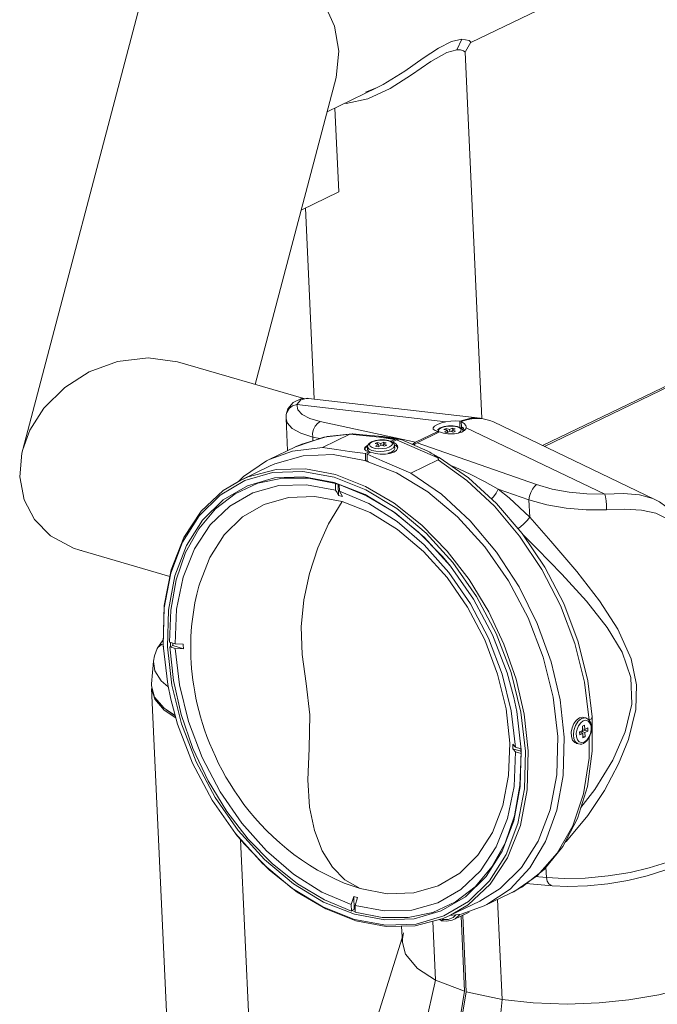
# Model space of a CAD drawing. Header units: millimetres. Extents: x 3925 to 5043, y -86 to 778.
# Tile 137 of 164: x 4746 to 4784, y 486 to 545. Entities that reach past the tile are written whole.
import ezdxf

# ---------------------------------------------------------------- set-up
doc = ezdxf.new("R2010")
doc.units = ezdxf.units.MM
doc.header["$LTSCALE"] = 46.255
for name, color, linetype in [('140-155102-0DXF_CONTINUOUS_LINE', 7, 'CONTINUOUS'), ('H30K-FRONT-CDXF_CONTINUOUS_LINE', 7, 'CONTINUOUS'), ('H30K-TOP-COVDXF_CONTINUOUS_LINE', 7, 'CONTINUOUS'), ('PJ-LENS-FUJIDXF_CONTINUOUS_LINE', 7, 'CONTINUOUS')]:
    doc.layers.add(name, color=color, linetype=linetype)

msp = doc.modelspace()

# ---------------------------------------------------------------- linework, layer by layer
at = {"layer": '140-155102-0DXF_CONTINUOUS_LINE', "color": 7, "linetype": 'Continuous', "lineweight": 0}
for p, q in [((4828.1844, 570.5381), (4772.6204, 543.7647)), ((4752.843, 546.3138), (4745.7241, 519.3337)), ((4772.0779, 543.9577), (4771.4587, 543.8179)), ((4771.7876, 543.3288), (4772.0779, 543.9577)), ((4772.5234, 543.8955), (4772.0779, 543.9577)), ((4772.6145, 543.7769), (4772.5234, 543.8955)), ((4772.1839, 543.2748), (4772.2724, 543.2064)), ((4772.3112, 543.2285), (4772.6146, 543.777)), ((4764.7069, 543.2378), (4764.5457, 541.6706)), ((4772.2724, 543.2064), (4772.2791, 543.1842)), ((4772.2792, 543.1836), (4773.2902, 521.2163)), ((4764.5457, 541.6706), (4759.6823, 523.2388)), ((4766.9576, 541.0361), (4764.0026, 539.6122)), ((4766.2996, 540.7927), (4767.0018, 541.0625)), ((4766.4326, 540.3846), (4767.7819, 541.0042)), ((4767.3566, 541.24), (4766.9578, 541.0362)), ((4764.6948, 534.7933), (4764.4628, 539.834)), ((4764.6948, 534.7933), (4762.445, 533.7093)), ((4762.699, 533.8316), (4763.2268, 522.3623)), ((4755.0214, 524.5944), (4762.6072, 522.388)), ((4748.7728, 513.4076), (4749.1464, 513.2844)), ((4749.1453, 513.2855), (4754.5506, 511.7134)), ((4749.1464, 513.2844), (4749.2535, 513.2638))]:
    msp.add_line(p, q, dxfattribs=at)
for points in [[(4755.304, 549.2962), (4756.7951, 549.7497), (4758.3596, 549.7716), (4759.9539, 549.3864), (4761.4536, 548.6241), (4762.7695, 547.5275), (4763.7825, 546.2011), (4764.4387, 544.74), (4764.7069, 543.2378)], [(4771.4587, 543.8179), (4770.684, 543.4347), (4769.7684, 542.8252), (4768.6582, 542.0426), (4767.3566, 541.24)], [(4767.7819, 541.0042), (4769.0704, 541.8234), (4770.2188, 542.6298), (4771.1757, 543.1744), (4771.7876, 543.3288)], [(4771.7876, 543.3288), (4772.0128, 543.3213), (4772.1839, 543.2748)], [(4765.0523, 540.118), (4765.1483, 540.1087), (4766.4326, 540.3846)], [(4745.7237, 519.3341), (4746.1582, 520.4931), (4746.9936, 521.8081), (4748.2447, 523.0553), (4749.717, 523.996), (4751.4042, 524.6198), (4753.2446, 524.8448), (4755.0214, 524.5944)], [(4745.5423, 517.6885), (4745.6722, 519.1209), (4745.7237, 519.3341)], [(4745.5423, 517.6885), (4745.8046, 516.319), (4746.4232, 515.1387), (4747.3953, 514.152), (4748.7728, 513.4076)]]:
    msp.add_lwpolyline(points, dxfattribs=at)
at = {"layer": 'H30K-FRONT-CDXF_CONTINUOUS_LINE', "color": 7, "linetype": 'Continuous', "lineweight": 0}
for p, q in [((4753.4584, 504.9814), (4755.1436, 468.3659)), ((4754.2127, 503.6897), (4754.9174, 503.2179)), ((4754.3168, 503.7319), (4754.3502, 503.6937)), ((4754.3502, 503.6937), (4754.884, 503.3406)), ((4759.4949, 480.7434), (4758.7966, 495.913))]:
    msp.add_line(p, q, dxfattribs=at)
msp.add_lwpolyline([(4753.4582, 504.9814), (4753.6467, 504.3513), (4754.2127, 503.6897)], dxfattribs=at)
at = {"layer": 'H30K-TOP-COVDXF_CONTINUOUS_LINE', "color": 7, "linetype": 'Continuous', "lineweight": 0}
for p, q in [((4805.8374, 533.4919), (4776.9358, 519.5657)), ((4806.0822, 533.5059), (4777.0439, 519.5139)), ((4754.1559, 507.8968), (4753.8041, 507.3876)), ((4753.8041, 507.3876), (4753.8038, 507.3871)), ((4754.1487, 507.6428), (4754.0523, 507.6238)), ((4753.573, 506.6165), (4753.4567, 505.2698)), ((4753.5729, 506.6144), (4753.6508, 506.0498)), ((4753.4572, 505.2698), (4753.4518, 505.1454))]:
    msp.add_line(p, q, dxfattribs=at)
for points in [[(4753.8038, 507.3871), (4753.6297, 506.9386), (4753.5731, 506.617)], [(4754.0523, 507.6238), (4753.8414, 507.4492), (4753.8041, 507.3876)], [(4753.6508, 506.0498), (4754.0381, 505.4402), (4754.4606, 505.077)], [(4753.4518, 505.1454), (4753.6414, 504.4668), (4754.2074, 503.8052), (4754.8801, 503.3548)]]:
    msp.add_lwpolyline(points, dxfattribs=at)
at = {"layer": 'PJ-LENS-FUJIDXF_CONTINUOUS_LINE', "color": 7, "linetype": 'Continuous', "lineweight": 0}
for p, q in [((4762.2422, 521.709), (4762.1841, 522.0292)), ((4762.1841, 522.0292), (4771.133, 520.9959)), ((4773.1912, 521.2117), (4762.8859, 522.4017)), ((4761.5311, 521.1958), (4761.5415, 521.4215)), ((4761.5415, 521.4215), (4761.5421, 521.4263)), ((4762.5028, 521.4243), (4762.2422, 521.709)), ((4762.9565, 521.186), (4762.5028, 521.4243)), ((4761.5363, 521.3037), (4761.531, 521.196)), ((4761.531, 521.196), (4761.5313, 521.1904)), ((4761.62, 519.2625), (4761.5313, 521.1904)), ((4763.5847, 521.0031), (4762.9565, 521.186)), ((4769.3011, 519.7657), (4763.5847, 521.0031)), ((4770.869, 520.9317), (4770.6222, 520.8407)), ((4771.133, 520.9959), (4770.869, 520.9317)), ((4772.6242, 521.2069), (4771.9545, 521.0332)), ((4771.9722, 520.6485), (4771.9545, 521.0332)), ((4772.049, 521.0057), (4772.0637, 520.6868)), ((4773.1912, 521.2117), (4772.6242, 521.2069)), ((4783.679, 516.3308), (4773.9802, 520.9837)), ((4762.4127, 520.3068), (4763.1295, 520.0816)), ((4763.7113, 519.4514), (4765.3554, 520.2436)), ((4765.3554, 520.2436), (4763.7912, 520.0666)), ((4765.4998, 520.2823), (4765.3554, 520.2436)), ((4765.5344, 520.281), (4765.4998, 520.2823)), ((4769.3011, 519.7657), (4770.6504, 520.4159)), ((4769.3956, 519.7382), (4770.7449, 520.3884)), ((4770.4752, 520.4653), (4770.6504, 520.4159)), ((4770.6504, 520.4159), (4770.6537, 520.3444)), ((4770.6735, 520.4539), (4770.7175, 520.546)), ((4770.7102, 520.3716), (4770.6735, 520.4539)), ((4770.7175, 520.546), (4770.8406, 520.63)), ((4771.0262, 520.707), (4770.7916, 520.6272)), ((4770.8406, 520.63), (4771.0265, 520.6951)), ((4771.0115, 520.5298), (4771.1422, 520.5928)), ((4771.2195, 520.4693), (4771.0115, 520.5298)), ((4771.2927, 520.747), (4771.0262, 520.707)), ((4771.0399, 520.3828), (4771.2195, 520.4693)), ((4771.1911, 520.3388), (4771.0399, 520.3828)), ((4771.1469, 520.4905), (4771.1422, 520.5928)), ((4771.1422, 520.5928), (4771.3501, 520.5323)), ((4771.3707, 520.4254), (4771.1911, 520.3388)), ((4771.2247, 520.355), (4771.2195, 520.4693)), ((4771.5668, 520.7477), (4771.2927, 520.747)), ((4771.3501, 520.5323), (4771.5297, 520.6188)), ((4771.355, 520.4246), (4771.3501, 520.5323)), ((4771.5786, 520.3649), (4771.3707, 520.4254)), ((4771.6809, 520.5748), (4771.5013, 520.4883)), ((4771.506, 520.386), (4771.5013, 520.4883)), ((4771.5013, 520.4883), (4771.7092, 520.4278)), ((4771.5349, 520.5045), (4771.5297, 520.6188)), ((4771.5297, 520.6188), (4771.6809, 520.5748)), ((4771.8216, 520.7075), (4771.5668, 520.7477)), ((4771.7092, 520.4278), (4771.5786, 520.3649)), ((4772.0123, 520.6328), (4771.8216, 520.7075)), ((4772.0032, 520.4116), (4771.8802, 520.3276)), ((4771.8909, 520.6664), (4772.008, 520.5918)), ((4772.0472, 520.5038), (4772.0032, 520.4116)), ((4772.008, 520.5918), (4772.0472, 520.5038)), ((4772.1312, 520.5296), (4772.0123, 520.6328)), ((4772.0642, 520.6438), (4772.0204, 520.611)), ((4772.1407, 520.6573), (4772.0642, 520.6438)), ((4772.0804, 520.6395), (4772.0642, 520.6438)), ((4772.1125, 520.6304), (4772.0701, 520.5992)), ((4772.0964, 520.635), (4772.0804, 520.6395)), ((4772.1125, 520.6304), (4772.0964, 520.635)), ((4772.1789, 520.6111), (4772.1125, 520.6304)), ((4772.1673, 520.4288), (4772.1312, 520.5296)), ((4772.1483, 520.6542), (4772.186, 520.6362)), ((4772.1544, 520.4649), (4772.1953, 520.4525)), ((4772.1954, 520.452), (4772.1862, 520.6363)), ((4772.3518, 520.6844), (4772.3287, 520.7715)), ((4772.3495, 520.6421), (4772.3518, 520.6844)), ((4772.3495, 520.6421), (4780.6593, 516.6555)), ((4763.7912, 520.0666), (4762.0905, 519.4892)), ((4763.1396, 519.862), (4763.1295, 520.0816)), ((4763.1295, 520.0816), (4763.5592, 519.9886)), ((4766.4465, 519.5983), (4766.4223, 519.4843)), ((4766.5857, 519.7043), (4766.7088, 519.7882)), ((4766.8944, 519.8652), (4766.6598, 519.7854)), ((4766.7088, 519.7882), (4766.8947, 519.8534)), ((4767.3185, 520.1062), (4766.8456, 520.1537)), ((4766.8797, 519.688), (4767.0104, 519.751)), ((4767.0877, 519.6276), (4766.8797, 519.688)), ((4767.1609, 519.9052), (4766.8944, 519.8652)), ((4766.9081, 519.541), (4767.0877, 519.6276)), ((4767.0151, 519.6487), (4767.0104, 519.751)), ((4767.0104, 519.751), (4767.2183, 519.6905)), ((4767.0929, 519.5133), (4767.0877, 519.6276)), ((4767.142, 520.0675), (4767.3184, 520.1063)), ((4767.2621, 520.1035), (4767.142, 520.0675)), ((4768.0661, 519.9364), (4767.142, 520.0675)), ((4767.435, 519.9059), (4767.1609, 519.9052)), ((4767.2183, 519.6905), (4767.3979, 519.777)), ((4767.2232, 519.5829), (4767.2183, 519.6905)), ((4767.3478, 520.1027), (4767.2621, 520.1035)), ((4767.3185, 520.1062), (4767.3475, 520.1027)), ((4767.3478, 520.1027), (4768.1719, 519.9858)), ((4767.5491, 519.7331), (4767.3695, 519.6465)), ((4767.3742, 519.5442), (4767.3695, 519.6465)), ((4767.3695, 519.6465), (4767.5774, 519.586)), ((4767.4031, 519.6627), (4767.3979, 519.777)), ((4767.3979, 519.777), (4767.5491, 519.7331)), ((4767.6898, 519.8657), (4767.435, 519.9059)), ((4768.1672, 519.9528), (4767.4875, 520.0492)), ((4767.8805, 519.791), (4767.6898, 519.8657)), ((4767.7591, 519.8246), (4767.8762, 519.75)), ((4767.8395, 519.8272), (4767.783, 519.8292)), ((4768.0661, 519.9364), (4767.8395, 519.8272)), ((4767.9994, 519.6879), (4767.8805, 519.791)), ((4767.9367, 519.7423), (4767.9341, 519.7997)), ((4767.9343, 519.7997), (4768.161, 519.9089)), ((4767.9343, 519.7997), (4768.1167, 519.6812)), ((4768.0455, 519.559), (4767.9994, 519.6879)), ((4768.0232, 519.6215), (4768.1213, 519.5755)), ((4768.1608, 519.909), (4768.2784, 519.9451)), ((4770.6338, 518.8263), (4768.161, 519.9089)), ((4768.2784, 519.9451), (4768.3878, 519.9397)), ((4768.3878, 519.9397), (4768.4353, 519.9234)), ((4768.4354, 519.9237), (4770.0334, 519.2241)), ((4769.1902, 519.6937), (4769.1209, 519.6236)), ((4769.3011, 519.7657), (4769.1902, 519.6937)), ((4769.2058, 519.5864), (4769.2847, 519.6662)), ((4769.2847, 519.6662), (4769.3956, 519.7382)), ((4776.5664, 517.2274), (4769.3956, 519.7382)), ((4760.5204, 518.7327), (4762.0905, 519.4892)), ((4764.3618, 519.0243), (4762.5497, 518.9567)), ((4766.2505, 518.6769), (4764.3618, 519.0243)), ((4765.3503, 519.2179), (4766.2978, 519.0844)), ((4766.2397, 519.376), (4766.2468, 519.344)), ((4766.2468, 519.344), (4766.3411, 519.2579)), ((4766.2594, 519.392), (4766.3814, 519.5206)), ((4766.5359, 519.1991), (4766.2978, 519.0844)), ((4766.31, 518.6602), (4766.2979, 519.0844)), ((4766.3411, 519.2579), (4766.5359, 519.1991)), ((4766.3814, 519.5206), (4766.4356, 519.5469)), ((4766.4441, 519.5873), (4766.3839, 519.5582)), ((4766.6302, 519.1714), (4766.3924, 519.0568)), ((4766.3924, 519.0568), (4766.3939, 518.9143)), ((4766.4297, 519.3227), (4766.4223, 519.4843)), ((4766.4253, 519.4626), (4766.4223, 519.4843)), ((4766.5359, 519.1991), (4766.5391, 519.1275)), ((4766.5364, 519.1881), (4766.5913, 519.1527)), ((4766.698, 519.4494), (4766.581, 519.5241)), ((4766.8975, 519.0933), (4766.6305, 519.1714)), ((4766.9173, 519.2235), (4766.6905, 519.2698)), ((4766.879, 519.3973), (4766.698, 519.4494)), ((4767.1018, 519.374), (4766.879, 519.3973)), ((4767.0593, 519.497), (4766.9081, 519.541)), ((4767.2389, 519.5836), (4767.0593, 519.497)), ((4767.3374, 519.3821), (4767.1018, 519.374)), ((4767.4468, 519.5231), (4767.2389, 519.5836)), ((4767.5625, 519.4207), (4767.3374, 519.3821)), ((4767.5774, 519.586), (4767.4468, 519.5231)), ((4767.7698, 519.0953), (4767.4923, 519.0536)), ((4767.7484, 519.4859), (4767.5625, 519.4207)), ((4767.6371, 519.1047), (4767.8557, 519.1814)), ((4767.8454, 519.3416), (4767.6557, 519.2731)), ((4767.8714, 519.5698), (4767.7484, 519.4859)), ((4767.9959, 519.1732), (4767.7698, 519.0953)), ((4767.8482, 519.3429), (4767.9798, 519.4285)), ((4767.8557, 519.1814), (4768.0001, 519.2796)), ((4768.1534, 519.2795), (4767.9959, 519.1732)), ((4768.0001, 519.2796), (4768.0529, 519.3974)), ((4768.053, 519.3974), (4768.0455, 519.559)), ((4768.2316, 519.4086), (4768.1534, 519.2795)), ((4768.237, 519.468), (4768.2316, 519.4086)), ((4770.7174, 518.8492), (4770.2465, 519.1196)), ((4760.3602, 518.653), (4758.9699, 517.718)), ((4760.5204, 518.7327), (4760.3602, 518.653)), ((4760.8673, 518.4759), (4760.5842, 518.3472)), ((4762.5497, 518.9567), (4760.8673, 518.4759)), ((4768.1607, 517.9237), (4766.2505, 518.6769)), ((4766.3945, 518.7009), (4766.31, 518.6602)), ((4766.3939, 518.9143), (4766.3969, 518.6293)), ((4766.5102, 518.6177), (4766.4898, 518.6079)), ((4770.6608, 518.7019), (4769.0147, 517.9088)), ((4772.4749, 517.631), (4770.7174, 518.8492)), ((4758.8172, 517.4959), (4760.5842, 518.3473)), ((4759.0495, 517.4625), (4760.7226, 517.9456)), ((4760.7226, 517.9456), (4762.5322, 518.0153)), ((4762.5322, 518.0153), (4764.4189, 517.6674)), ((4770.036, 516.7848), (4768.1607, 517.9237)), ((4771.4033, 518.3737), (4771.6773, 518.2778)), ((4772.5836, 517.8504), (4771.6773, 518.2778)), ((4757.5696, 516.5895), (4759.0495, 517.4625)), ((4758.9699, 517.718), (4758.6942, 517.4224)), ((4764.4189, 517.6674), (4766.3134, 516.9178)), ((4766.2724, 516.6247), (4764.4232, 517.3541)), ((4764.5098, 516.8963), (4764.4948, 517.2952)), ((4764.4948, 517.2952), (4764.5163, 517.2762)), ((4764.5163, 517.2762), (4764.6297, 517.2426)), ((4764.6297, 517.2426), (4764.7182, 517.2151)), ((4774.1648, 516.099), (4772.4749, 517.631)), ((4764.5927, 516.7473), (4764.5098, 516.8963)), ((4764.688, 516.5762), (4764.5927, 516.7473)), ((4764.6637, 517.2242), (4764.688, 516.5762)), ((4764.7217, 517.2264), (4764.7367, 516.8275)), ((4766.3523, 516.559), (4764.7217, 517.2264)), ((4764.7367, 516.8275), (4764.832, 516.6563)), ((4764.832, 516.6563), (4764.915, 516.5073)), ((4766.3134, 516.9178), (4768.1726, 515.786)), ((4771.8193, 515.2921), (4770.036, 516.7848)), ((4774.2747, 516.949), (4776.1142, 516.3049)), ((4768.0877, 515.5218), (4766.2724, 516.6247)), ((4775.714, 514.2964), (4774.1648, 516.099)), ((4776.1623, 515.2602), (4776.1142, 516.3049)), ((4769.8136, 514.0767), (4768.0877, 515.5218)), ((4768.1726, 515.786), (4769.9357, 514.3079)), ((4780.76, 515.7122), (4781.8632, 515.7415)), ((4769.9357, 514.3079), (4771.5414, 512.5384)), ((4757.826, 514.2097), (4756.9487, 512.8399)), ((4771.404, 512.3221), (4769.8136, 514.0767)), ((4756.9487, 512.8399), (4756.3499, 511.3016)), ((4772.7803, 510.3485), (4771.404, 512.3221)), ((4779.5644, 510.2173), (4780.806, 508.6475)), ((4754.4786, 509.6932), (4754.42, 507.4799)), ((4755.8122, 507.8025), (4755.8078, 507.4894)), ((4754.1481, 507.6221), (4754.1669, 507.452)), ((4754.429, 505.2201), (4754.1604, 507.5691)), ((4754.42, 507.4799), (4754.6843, 505.1855)), ((4754.8694, 507.6613), (4754.5418, 507.7604)), ((4754.5522, 507.484), (4754.5963, 507.4867)), ((4754.8799, 507.3846), (4754.5522, 507.484)), ((4754.5963, 507.4867), (4754.7392, 507.5555)), ((4754.7392, 507.5555), (4754.7331, 507.7026)), ((4754.7392, 507.5555), (4755.3707, 507.3639)), ((4754.8695, 507.661), (4755.3603, 507.6403)), ((4755.3707, 507.3639), (4754.8799, 507.3846)), ((4775.0393, 505.9469), (4775.6307, 503.5678)), ((4754.609, 504.3479), (4754.429, 505.2201)), ((4774.9593, 501.7017), (4774.738, 503.7643)), ((4775.3021, 501.4627), (4775.0512, 503.6453)), ((4775.6307, 503.5678), (4775.8993, 501.2189)), ((4776.0748, 501.2445), (4775.8327, 503.4411)), ((4779.1423, 503.2217), (4778.9621, 503.0882)), ((4779.0648, 503.0177), (4779.2747, 503.1832)), ((4779.3276, 503.2638), (4779.1423, 503.2217)), ((4779.4929, 503.2224), (4779.2774, 503.1845)), ((4779.4037, 503.2512), (4779.3276, 503.2638)), ((4779.4038, 503.2516), (4779.5361, 503.2131)), ((4779.5361, 503.2131), (4779.4929, 503.2224)), ((4779.709, 503.1096), (4779.5361, 503.2131)), ((4779.8322, 502.9137), (4779.709, 503.1096)), ((4779.9173, 501.221), (4779.9164, 503.2769)), ((4778.7008, 502.6275), (4778.6485, 502.3529)), ((4778.7779, 502.1931), (4778.8025, 502.4687)), ((4778.8025, 502.4687), (4778.9044, 502.772)), ((4778.9044, 502.772), (4779.0648, 503.0177)), ((4779.1545, 502.3798), (4779.3341, 502.4663)), ((4779.4638, 502.4861), (4779.2842, 502.3996)), ((4779.3225, 502.7203), (4779.4531, 502.7832)), ((4779.3341, 502.4663), (4779.3225, 502.7203)), ((4779.3294, 502.5686), (4779.4648, 502.5293)), ((4779.4531, 502.7832), (4779.4648, 502.5293)), ((4779.4619, 502.5291), (4779.4638, 502.4861)), ((4779.4638, 502.4861), (4779.6529, 502.4311)), ((4779.4648, 502.5293), (4779.6444, 502.6158)), ((4779.6444, 502.6158), (4779.6529, 502.4311)), ((4777.7811, 499.809), (4777.8417, 502.0959)), ((4778.1668, 499.7629), (4778.2241, 502.0609)), ((4778.6485, 502.3529), (4778.6598, 502.0924)), ((4778.8147, 501.9595), (4778.7779, 502.1931)), ((4778.967, 502.0799), (4778.9563, 502.2998)), ((4779.0302, 501.8993), (4778.967, 502.0799)), ((4779.1371, 501.7804), (4779.0302, 501.8993)), ((4779.1536, 502.3366), (4779.3426, 502.2817)), ((4779.163, 502.1951), (4779.1545, 502.3798)), ((4779.3426, 502.2817), (4779.163, 502.1951)), ((4779.2842, 502.3996), (4779.2889, 502.2973)), ((4779.2842, 502.3996), (4779.4733, 502.3446)), ((4779.3543, 502.0277), (4779.3426, 502.2817)), ((4779.3496, 502.13), (4779.4849, 502.0907)), ((4779.4849, 502.0907), (4779.3543, 502.0277)), ((4779.5861, 501.8843), (4779.4329, 501.7706)), ((4779.6529, 502.4311), (4779.4733, 502.3446)), ((4779.4733, 502.3446), (4779.4849, 502.0907)), ((4779.7196, 500.7962), (4779.7275, 502.0335)), ((4775.1379, 501.6403), (4775.2474, 501.5215)), ((4775.1701, 501.3403), (4775.1483, 501.364)), ((4775.1483, 501.364), (4775.6332, 501.2168)), ((4775.3125, 501.1859), (4775.1701, 501.3403)), ((4775.2474, 501.5215), (4775.3022, 501.4622)), ((4775.6298, 501.3628), (4775.3021, 501.4627)), ((4775.581, 499.0947), (4775.6397, 501.308)), ((4775.6324, 501.2415), (4775.6273, 501.3627)), ((4778.8594, 501.7343), (4778.9501, 501.6916)), ((4778.9499, 501.6913), (4779.0823, 501.6528)), ((4779.0823, 501.6528), (4779.1807, 501.6374)), ((4779.2769, 501.735), (4779.1371, 501.7804)), ((4779.4329, 501.7706), (4779.2769, 501.735)), ((4779.3927, 501.6855), (4779.5959, 501.8402)), ((4775.2219, 499.1065), (4775.3126, 501.1855)), ((4775.3126, 501.1855), (4775.6402, 501.0865)), ((4775.571, 499.1527), (4775.6402, 501.0865)), ((4775.637, 501.1036), (4775.6324, 501.2415)), ((4775.637, 501.1036), (4775.6402, 501.0865)), ((4775.8993, 501.2189), (4775.8389, 498.9688)), ((4776.009, 498.9088), (4776.0748, 501.2445)), ((4779.3857, 498.6646), (4779.7196, 500.7962)), ((4779.623, 499.108), (4779.9173, 501.221)), ((4777.3862, 497.6907), (4777.7811, 499.809)), ((4774.8317, 497.1871), (4775.2219, 499.1065)), ((4775.1989, 497.0448), (4775.581, 499.0947)), ((4775.2506, 497.3422), (4775.571, 499.1527)), ((4775.8389, 498.9688), (4775.4521, 496.8834)), ((4773.9262, 496.3409), (4774.5469, 497.9554)), ((4774.1543, 495.4829), (4774.8317, 497.1871)), ((4774.6866, 495.7017), (4775.2506, 497.3422)), ((4774.5074, 495.2248), (4775.1989, 497.0448)), ((4775.4521, 496.8834), (4774.7501, 495.0238)), ((4760.1239, 494.48), (4758.5001, 496.2723)), ((4773.8926, 494.2704), (4774.6866, 495.7017)), ((4773.536, 493.6953), (4774.5074, 495.2248)), ((4774.7501, 495.0238), (4773.7526, 493.4454)), ((4761.887, 493.0019), (4760.1239, 494.48)), ((4777.1292, 494.2507), (4777.1575, 493.6343)), ((4777.1575, 493.6343), (4776.4785, 493.6898)), ((4763.7462, 491.8701), (4761.887, 493.0019)), ((4764.4569, 493.549), (4765.0233, 493.301)), ((4765.0233, 493.301), (4765.9724, 492.9681)), ((4773.7526, 493.4454), (4772.49, 492.1984)), ((4775.9465, 493.2692), (4777.5135, 493.1412)), ((4765.4453, 492.0194), (4765.5936, 492.4969)), ((4765.5936, 492.4969), (4765.6225, 491.728)), ((4765.8205, 492.428), (4765.6723, 491.9506)), ((4773.4343, 491.9317), (4775.0062, 492.6891)), ((4773.5944, 492.0114), (4774.9847, 492.9464)), ((4765.6407, 491.1205), (4763.7462, 491.8701)), ((4765.445, 492.0195), (4765.4603, 491.6205)), ((4765.6723, 491.9506), (4765.6873, 491.5516)), ((4765.6726, 491.9505), (4767.4149, 491.6275)), ((4772.49, 492.1984), (4771.0102, 491.3255)), ((4771.4057, 491.3706), (4773.1726, 492.222)), ((4771.4057, 491.3706), (4772.4665, 492.0045)), ((4773.4343, 491.9317), (4773.5944, 492.0114)), ((4774.5056, 486.3135), (4774.2294, 492.3148)), ((4763.9185, 491.7501), (4765.7276, 491.0445)), ((4765.4797, 491.6592), (4765.4603, 491.6205)), ((4765.4797, 491.6592), (4765.6225, 491.728)), ((4765.6813, 491.7098), (4765.6225, 491.728)), ((4771.5613, 491.2266), (4771.265, 491.1104)), ((4771.7304, 491.3939), (4771.5613, 491.2266)), ((4772.5295, 491.5549), (4771.5999, 491.107)), ((4772.0438, 491.3209), (4772.2515, 486.8091)), ((4772.346, 486.7817), (4772.135, 491.3648)), ((4767.5275, 490.7726), (4765.6407, 491.1205)), ((4768.4668, 490.7207), (4768.5124, 489.7308)), ((4770.3431, 491.0146), (4770.506, 487.4768)), ((4770.7142, 491.111), (4770.873, 491.0274)), ((4770.7648, 491.1242), (4770.9185, 491.0302)), ((4770.8314, 491.106), (4770.8449, 491.0538)), ((4770.8449, 491.0538), (4770.873, 491.0275)), ((4770.9185, 491.0302), (4770.9582, 491.0494)), ((4770.9246, 491.1656), (4770.9269, 491.1143)), ((4770.9399, 491.0631), (4770.9269, 491.1143)), ((4771.265, 491.1104), (4770.9269, 491.1143)), ((4770.9725, 491.0343), (4770.9399, 491.0631)), ((4770.9783, 491.0328), (4770.9725, 491.0343)), ((4770.9783, 491.0329), (4771.162, 491.0142)), ((4768.4992, 490.0186), (4766.105, 482.3567)), ((4768.5251, 478.7805), (4770.506, 487.4768)), ((4770.506, 487.4768), (4772.2515, 486.8091)), ((4772.2515, 486.8091), (4770.7407, 477.933)), ((4770.8352, 477.9055), (4772.346, 486.7817)), ((4774.5056, 486.3135), (4772.346, 486.7817)), ((4774.5056, 486.3135), (4773.5765, 477.3113))]:
    msp.add_line(p, q, dxfattribs=at)
for points in [[(4762.8867, 522.4016), (4762.4132, 522.3786), (4761.955, 522.161), (4761.6448, 521.7711), (4761.5421, 521.4249)], [(4761.5421, 521.4263), (4761.576, 521.5623), (4761.7108, 521.7874), (4761.9226, 521.9503), (4762.1841, 522.0292)], [(4762.8859, 522.4017), (4762.8152, 522.4074), (4762.4117, 522.318), (4762.1841, 522.0292)], [(4761.5313, 521.1904), (4761.6015, 520.9295), (4761.8972, 520.593), (4762.4127, 520.3068)], [(4763.5841, 521.0033), (4763.4191, 520.9003), (4763.28, 520.7395), (4763.1798, 520.5363), (4763.1279, 520.3099), (4763.1295, 520.0816)], [(4770.6222, 520.8407), (4770.45, 520.7405), (4770.3638, 520.64), (4770.355, 520.5929)], [(4771.9545, 521.0332), (4771.7024, 521.0471), (4771.4205, 521.0358), (4771.133, 520.9959)], [(4772.3287, 520.7715), (4772.2257, 520.8949), (4772.049, 521.0057)], [(4773.3617, 521.1734), (4773.2723, 521.2008), (4773.1912, 521.2117)], [(4765.4984, 520.2823), (4763.9969, 520.1207), (4762.4733, 519.661), (4762.0853, 519.4867)], [(4765.3554, 520.2436), (4765.9411, 520.1862), (4766.5376, 520.128), (4767.142, 520.0675)], [(4766.8456, 520.1537), (4766.1458, 520.2223), (4765.5334, 520.281)], [(4770.355, 520.5929), (4770.3702, 520.5456), (4770.4752, 520.4653)], [(4770.7916, 520.6272), (4770.6586, 520.542), (4770.617, 520.4892)], [(4771.0265, 520.6951), (4771.2516, 520.7338), (4771.4872, 520.7418), (4771.71, 520.7186), (4771.8909, 520.6664)], [(4772.0637, 520.6868), (4772.1075, 520.6711), (4772.1483, 520.6542)], [(4766.6598, 519.7854), (4766.5268, 519.7002), (4766.4465, 519.5983)], [(4766.581, 519.5241), (4766.5417, 519.6121), (4766.5857, 519.7043)], [(4766.8947, 519.8534), (4767.1198, 519.892), (4767.3554, 519.9001), (4767.5782, 519.8768), (4767.7591, 519.8246)], [(4767.4875, 520.0492), (4767.3794, 520.0966), (4767.3481, 520.1026)], [(4767.8762, 519.75), (4767.9154, 519.662), (4767.8714, 519.5698)], [(4768.1167, 519.6812), (4768.2184, 519.5481), (4768.237, 519.468)], [(4763.7113, 519.4514), (4761.9136, 519.2327), (4760.5204, 518.7327)], [(4763.7113, 519.4514), (4764.5549, 519.3308), (4765.3503, 519.2179)], [(4766.3839, 519.5582), (4766.2615, 519.4476), (4766.2397, 519.376)], [(4766.3927, 519.0567), (4767.3076, 518.6535), (4768.1817, 518.2708), (4769.0147, 517.9088)], [(4766.6905, 519.2698), (4766.5157, 519.3488), (4766.4253, 519.4626)], [(4766.4297, 519.3227), (4766.4746, 519.228), (4766.5049, 519.2084)], [(4767.4923, 519.0536), (4767.1906, 519.0532), (4766.8975, 519.0933)], [(4767.6557, 519.2731), (4767.42, 519.2269), (4767.1774, 519.2099), (4766.9173, 519.2235)], [(4767.9798, 519.4285), (4768.0423, 519.5252), (4768.0455, 519.559)], [(4768.1213, 519.5755), (4768.2221, 519.4715), (4768.224, 519.4644)], [(4770.246, 519.1197), (4770.1628, 519.1636), (4770.0345, 519.2236)], [(4770.6337, 518.8262), (4770.4204, 519.011), (4770.246, 519.1197)], [(4770.6608, 518.7019), (4770.6759, 518.7124), (4770.6843, 518.7264), (4770.6856, 518.7427), (4770.6806, 518.7611), (4770.67, 518.7812), (4770.6543, 518.8029), (4770.6338, 518.8263)], [(4779.7341, 503.0794), (4779.4434, 505.3729), (4778.8601, 507.6882), (4777.9999, 509.9617), (4776.8876, 512.1308), (4775.5546, 514.1383), (4774.0374, 515.9339), (4772.3842, 517.4687), (4770.6608, 518.7019)], [(4760.9472, 518.1292), (4759.2639, 517.692), (4758.8172, 517.4959)], [(4764.4953, 517.8221), (4762.6905, 518.1651), (4760.9472, 518.1292)], [(4769.6831, 514.7864), (4768.0298, 516.1019), (4766.3044, 517.1165), (4764.4953, 517.8221)], [(4772.5879, 515.0538), (4770.86, 516.6415), (4769.0147, 517.9088)], [(4774.2747, 516.949), (4773.4463, 517.4031), (4772.5836, 517.8504)], [(4758.8172, 517.4959), (4757.7564, 516.8621), (4756.4386, 515.6304), (4755.392, 514.0534), (4754.6261, 512.1072), (4754.2139, 509.9577), (4754.1481, 507.6221)], [(4764.4232, 517.3541), (4762.5946, 517.6905), (4760.8404, 517.6251), (4759.2119, 517.1597), (4757.7576, 516.3067), (4756.5236, 515.0926), (4755.5522, 513.5631), (4754.8607, 511.7431), (4754.4786, 509.6932)], [(4764.4948, 517.2952), (4762.8776, 517.6131), (4761.3114, 517.6157), (4759.8357, 517.3021), (4758.4859, 516.68), (4757.2943, 515.7641), (4756.2894, 514.5764), (4755.4954, 513.1452), (4754.9314, 511.5047), (4754.611, 509.6941), (4754.5418, 507.7604)], [(4761.0955, 517.1636), (4759.5432, 516.7317), (4758.1553, 515.9373), (4756.972, 514.8037), (4756.0277, 513.364), (4755.3503, 511.6598), (4754.9601, 509.7404), (4754.8694, 507.6613)], [(4764.5094, 516.8964), (4762.7671, 517.2194), (4761.0955, 517.1636)], [(4771.3109, 511.9462), (4769.8305, 513.6108), (4768.2095, 515.0053), (4766.4951, 516.0884), (4764.737, 516.8274)], [(4773.8662, 516.3697), (4773.9783, 516.4908), (4774.1464, 516.7196), (4774.2747, 516.949)], [(4776.1623, 515.2602), (4775.5553, 515.8591), (4774.9253, 516.4228), (4774.2747, 516.949)], [(4776.1142, 516.3049), (4776.1477, 516.523), (4776.2179, 516.744), (4776.3181, 516.9472), (4776.4388, 517.1134), (4776.5679, 517.2268)], [(4780.6593, 516.6555), (4779.593, 516.6623), (4778.5291, 516.7629), (4777.5075, 516.9537), (4776.5664, 517.2274)], [(4780.6593, 516.6555), (4781.79, 516.6933), (4782.75, 516.6126), (4783.5402, 516.3928), (4783.6782, 516.3312)], [(4780.6594, 516.6555), (4780.7055, 516.4871), (4780.7404, 516.2525), (4780.7594, 515.9826), (4780.76, 515.7122)], [(4754.1604, 507.5691), (4754.2208, 509.8191), (4754.6076, 511.9045), (4755.3096, 513.7641), (4756.3071, 515.3425), (4757.5696, 516.5895)], [(4761.6778, 516.4582), (4760.2102, 516.0372), (4758.9209, 515.2809), (4757.826, 514.2097)], [(4764.9026, 516.2127), (4763.2666, 516.5161), (4761.6778, 516.4582)], [(4762.9682, 503.4006), (4762.73, 505.2835), (4762.4927, 507.0171), (4762.4486, 508.6866), (4762.6005, 510.3036), (4762.9321, 511.8894), (4763.4306, 513.4195), (4764.0852, 514.8618), (4764.9026, 516.2127)], [(4764.9142, 516.5076), (4764.8391, 516.531), (4764.7639, 516.5538), (4764.6886, 516.576)], [(4772.4302, 509.8645), (4771.1991, 511.646), (4769.7918, 513.2142), (4768.2298, 514.5361), (4766.5742, 515.55), (4764.9026, 516.2127)], [(4771.4034, 512.3216), (4770.9164, 512.9086), (4769.4881, 514.3736), (4767.9545, 515.6002), (4766.3523, 516.559)], [(4780.76, 515.7122), (4779.5495, 515.7082), (4778.3421, 515.809), (4777.1827, 516.0105), (4776.1142, 516.3049)], [(4784.3228, 515.9128), (4783.9448, 516.1869), (4783.6779, 516.3313)], [(4781.8632, 515.7415), (4782.8592, 515.6895), (4783.723, 515.5108), (4784.4013, 515.1789)], [(4777.8417, 502.0959), (4777.5686, 504.4665), (4776.97, 506.8669), (4776.0644, 509.2184), (4774.8863, 511.4389), (4773.4544, 513.4902), (4771.8193, 515.2921)], [(4778.2241, 502.0609), (4777.9777, 504.3032), (4777.4453, 506.5782), (4776.6126, 508.8881), (4775.5213, 511.0876), (4774.1681, 513.1697), (4772.5879, 515.0538)], [(4775.4616, 514.5901), (4775.6036, 514.695), (4775.802, 514.869), (4775.9987, 515.0673), (4776.1623, 515.2602)], [(4776.1623, 515.2602), (4777.4276, 513.8316), (4778.9829, 512.0082), (4780.3378, 510.2533), (4781.4409, 508.5469), (4782.2506, 506.7654), (4782.5721, 505.2027), (4782.5232, 503.7254), (4782.0873, 501.9292), (4781.4919, 500.4512), (4780.6515, 498.8688), (4779.6496, 497.3632), (4778.3577, 495.8204), (4778.2762, 495.7459)], [(4772.5159, 511.519), (4771.1934, 513.2347), (4769.6831, 514.7864)], [(4779.9164, 503.2769), (4779.6491, 505.4381), (4779.0682, 507.7844), (4778.2006, 510.0841), (4777.0724, 512.2732), (4775.714, 514.2964)], [(4775.7824, 514.1945), (4776.6025, 513.3612), (4778.0815, 511.8438), (4779.5644, 510.2173)], [(4771.5414, 512.5384), (4772.9619, 510.5062), (4774.141, 508.2843), (4775.0393, 505.9469)], [(4775.0512, 503.6453), (4774.506, 505.8484), (4773.6833, 508.0077), (4772.6077, 510.0601), (4771.3109, 511.9462)], [(4775.8327, 503.4411), (4775.345, 505.5475), (4774.6099, 507.6466), (4773.6983, 509.5763), (4772.5159, 511.519)], [(4756.3499, 511.3016), (4756.3026, 511.1349), (4756.2377, 510.8917), (4756.1759, 510.6412), (4756.1177, 510.3839), (4756.0635, 510.1202), (4756.0137, 509.8502), (4755.9685, 509.5742), (4755.9282, 509.2922), (4755.8933, 509.0047), (4755.864, 508.7117)], [(4775.2023, 504.4389), (4774.7961, 505.9249), (4773.9199, 508.2004), (4772.7803, 510.3485)], [(4774.738, 503.7643), (4774.2327, 505.8515), (4773.4562, 507.9063), (4772.4302, 509.8645)], [(4755.864, 508.7117), (4755.8405, 508.4135), (4755.8231, 508.1105), (4755.8122, 507.8025)], [(4780.806, 508.6475), (4781.7052, 507.1617), (4782.2269, 505.6471), (4782.2845, 504.0352), (4781.8933, 502.3744), (4781.1486, 500.6755), (4780.076, 498.9157), (4779.2331, 497.8479)], [(4754.5522, 507.484), (4754.7702, 505.4624), (4755.2357, 503.4139), (4755.9375, 501.3897), (4756.8586, 499.4384), (4757.9769, 497.6066)], [(4754.5963, 507.4867), (4754.5905, 507.6251), (4754.5865, 507.7469)], [(4754.8799, 507.3841), (4755.1308, 505.2016), (4755.676, 502.9984), (4756.4987, 500.8392), (4757.5743, 498.7867), (4758.8711, 496.9007), (4760.3515, 495.2361), (4761.9725, 493.8415), (4763.6869, 492.7585), (4765.445, 492.0195)], [(4755.3649, 507.5023), (4755.3633, 507.5481), (4755.3616, 507.5938), (4755.3603, 507.6393)], [(4755.3707, 507.3647), (4755.3685, 507.4106), (4755.3668, 507.4564), (4755.3649, 507.5023)], [(4755.8078, 507.4894), (4755.8103, 507.1709), (4755.8201, 506.8468), (4755.8374, 506.5169), (4755.8626, 506.181), (4755.8961, 505.839), (4755.9384, 505.4906), (4755.9898, 505.1359), (4756.051, 504.7752), (4756.1221, 504.4086), (4756.2038, 504.0364), (4756.2964, 503.659), (4756.4003, 503.2767), (4756.516, 502.8897), (4756.644, 502.4985), (4756.7848, 502.1033), (4756.9388, 501.7043), (4757.1066, 501.302), (4757.2887, 500.8968), (4757.4857, 500.4891), (4757.6981, 500.0794), (4757.9264, 499.6684), (4758.1711, 499.2568), (4758.4326, 498.8456), (4758.7112, 498.436), (4759.007, 498.0291), (4759.3203, 497.626), (4759.6513, 497.228), (4760.0001, 496.8362), (4760.3661, 496.4525), (4760.7495, 496.0779), (4761.1505, 495.7136), (4761.5692, 495.3606), (4762.0057, 495.0201), (4762.4603, 494.6932), (4762.9328, 494.3813), (4763.4231, 494.0857)], [(4754.6843, 505.1855), (4755.2635, 502.863), (4756.1397, 500.5876), (4757.2793, 498.4394), (4758.664, 496.4552)], [(4758.5001, 496.2723), (4757.0977, 498.2817), (4755.9187, 500.5037), (4755.0203, 502.841), (4754.609, 504.3479)], [(4775.6397, 501.308), (4775.3754, 503.6024), (4775.2023, 504.4389)], [(4765.9724, 492.9681), (4765.0688, 493.4897), (4764.3127, 494.2523), (4763.698, 495.246), (4763.238, 496.4505), (4762.9471, 497.8541), (4762.839, 499.4928), (4762.9099, 501.3748), (4762.9682, 503.4006)], [(4778.9621, 503.0882), (4778.8089, 502.881), (4778.7008, 502.6275)], [(4779.3745, 503.0403), (4779.5305, 503.076), (4779.6703, 503.0305), (4779.7771, 502.9116), (4779.8404, 502.731), (4779.8511, 502.5111), (4779.8081, 502.2787), (4779.7168, 502.062), (4779.5861, 501.8843)], [(4779.7341, 503.0794), (4779.8688, 503.1705), (4779.9164, 503.2769)], [(4778.9563, 502.2998), (4778.9993, 502.5322), (4779.0906, 502.7489)], [(4779.0906, 502.7489), (4779.2213, 502.9266), (4779.3745, 503.0403)], [(4779.5959, 501.8402), (4779.7571, 502.077), (4779.8562, 502.3584), (4779.8833, 502.6497), (4779.8322, 502.9137)], [(4778.6598, 502.0924), (4778.7331, 501.8775), (4778.8594, 501.7343)], [(4779.0823, 501.6528), (4779.0258, 501.6754), (4778.9052, 501.7786), (4778.8147, 501.9595)], [(4774.5469, 497.9554), (4774.893, 499.7564), (4774.9593, 501.7017)], [(4775.1437, 501.5019), (4775.1419, 501.5477), (4775.14, 501.5936), (4775.1379, 501.6395)], [(4775.1482, 501.365), (4775.1469, 501.4104), (4775.1453, 501.4561), (4775.1437, 501.5019)], [(4779.1807, 501.6374), (4779.2851, 501.6477), (4779.3927, 501.6855)], [(4774.9847, 492.9464), (4776.1654, 494.2121), (4777.112, 495.7943), (4777.7918, 497.6704), (4778.1668, 499.7629)], [(4774.8309, 494.8132), (4775.5968, 496.7593), (4776.009, 498.9088)], [(4777.0229, 494.1201), (4778.15, 495.5044), (4779.0272, 497.1827), (4779.623, 499.108)], [(4775.0062, 492.6891), (4775.197, 492.7848), (4776.6164, 493.7639), (4777.8101, 495.0972), (4778.7427, 496.7466), (4779.3857, 498.6646)], [(4757.9769, 497.6066), (4759.2656, 495.9382), (4760.6939, 494.4732), (4762.2275, 493.2467), (4763.8298, 492.2879), (4765.4603, 491.6205)], [(4775.6679, 494.2296), (4776.6718, 495.8101), (4777.3862, 497.6907)], [(4758.5249, 496.241), (4759.0295, 495.6319), (4760.5398, 494.0802), (4762.1931, 492.7647), (4763.9185, 491.7501)], [(4758.664, 496.4552), (4760.246, 494.7112), (4761.972, 493.2661), (4763.7873, 492.1632), (4765.6365, 491.4338)], [(4771.954, 493.8998), (4773.0489, 494.971), (4773.9262, 496.3409)], [(4770.6388, 492.1151), (4772.0267, 492.9096), (4773.21, 494.0432), (4774.1543, 495.4829)], [(4772.4665, 492.0045), (4773.7843, 493.2362), (4774.8309, 494.8132)], [(4768.8707, 491.2312), (4770.3463, 491.5448), (4771.6961, 492.1669), (4772.8877, 493.0827), (4773.8926, 494.2704)], [(4773.1725, 492.2222), (4774.3923, 492.9745), (4775.6679, 494.2296)], [(4777.1575, 493.6343), (4778.2328, 493.5749), (4779.4864, 493.6013), (4780.8666, 493.7289), (4782.1984, 493.9458), (4783.3361, 494.2104), (4784.3726, 494.5312)], [(4777.5133, 493.1412), (4778.4566, 493.101), (4779.635, 493.1374), (4780.8489, 493.2588), (4782.0556, 493.4596), (4783.2125, 493.7334), (4784.2774, 494.0736), (4785.0922, 494.4165)], [(4763.4231, 494.0857), (4763.9314, 493.8077), (4764.4569, 493.549)], [(4765.9724, 492.9681), (4767.6083, 492.6646), (4769.1971, 492.7226), (4770.6647, 493.1435), (4771.954, 493.8998)], [(4769.2192, 491.1628), (4770.8477, 491.6283), (4772.3021, 492.4812), (4773.536, 493.6953)], [(4775.0062, 492.6891), (4775.6829, 493.0609), (4777.0229, 494.1201)], [(4777.5135, 493.1412), (4777.4171, 493.1692), (4777.3032, 493.2653), (4777.2128, 493.4246), (4777.1575, 493.6343)], [(4765.5944, 492.4967), (4765.6695, 492.4732), (4765.7447, 492.4504), (4765.8199, 492.4282)], [(4767.4149, 491.6275), (4769.0865, 491.6833), (4770.6388, 492.1151)], [(4771.3545, 491.3482), (4772.041, 491.4317), (4773.4343, 491.9317)], [(4765.4797, 491.6592), (4765.5932, 491.624), (4765.6856, 491.5966)], [(4765.6365, 491.4338), (4767.465, 491.0974), (4769.2192, 491.1628)], [(4765.6873, 491.5516), (4767.3044, 491.2337), (4768.8707, 491.2312)], [(4771.0102, 491.3255), (4769.3371, 490.8423), (4767.5275, 490.7726)], [(4769.2757, 490.7374), (4770.959, 491.1746), (4771.4057, 491.3706)], [(4771.9465, 491.4202), (4771.9383, 491.4016), (4771.6802, 491.1513), (4771.6027, 491.1083)], [(4765.7276, 491.0445), (4767.5324, 490.7014), (4769.2757, 490.7374)], [(4770.873, 491.0275), (4770.8776, 491.0257), (4770.9185, 491.0302)], [(4771.162, 491.0142), (4771.4989, 491.0656), (4771.6026, 491.1083)], [(4774.5056, 486.3135), (4776.358, 486.1062), (4778.4122, 486.0363), (4780.3244, 486.107), (4782.113, 486.291), (4783.9086, 486.6004), (4785.6188, 487.035), (4787.1233, 487.5702), (4788.4258, 488.2163), (4789.4332, 488.946), (4790.119, 489.7864), (4790.3568, 490.6287), (4790.3555, 490.7361)], [(4768.5897, 490.3085), (4768.5111, 489.8383), (4768.5124, 489.7308)], [(4768.5124, 489.7308), (4768.7055, 489.0267), (4769.4274, 488.1658), (4770.506, 487.4768)]]:
    msp.add_lwpolyline(points, dxfattribs=at)
for centre, major_axis, ratio, start_param, end_param in [((4772.0322, 515.5408), (1.6092, 5.5722), 0.6111712, -0.1021502, 0.436944), ((4771.3491, 520.7233), (1.0027, -0.0605), 0.4531537, 4.0932454, 6.2374996), ((4768.0982, 519.2387), (0.2061, 0.7256), 0.6139415, 6.1760684, 6.7820458)]:
    msp.add_ellipse(centre, major_axis=major_axis, ratio=ratio, start_param=start_param, end_param=end_param, dxfattribs=at)

doc.saveas('drawing.dxf')
